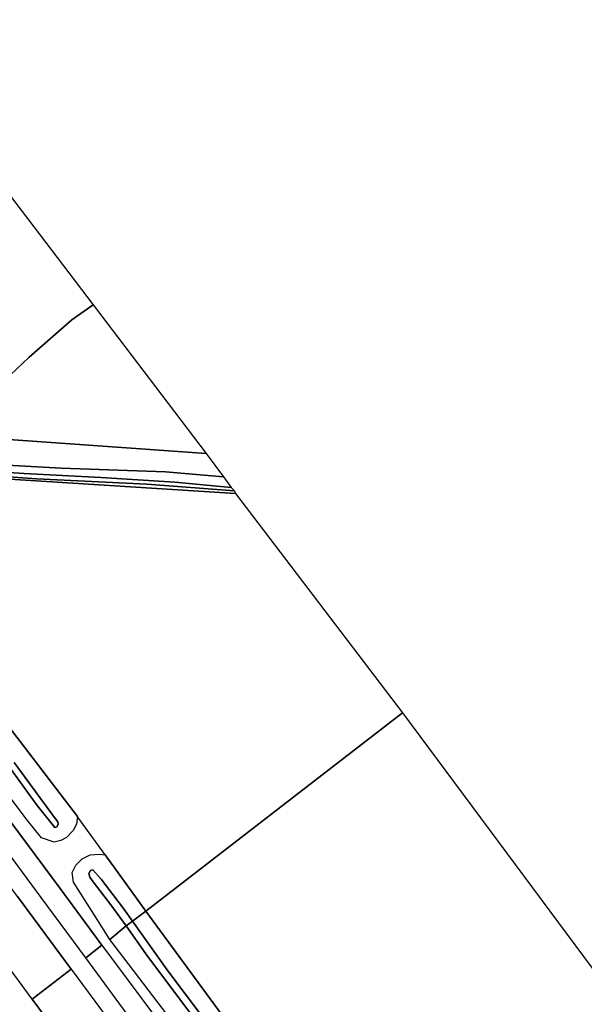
# Model space of a CAD drawing. Extents: x -26035517 to 31750492, y -9237385 to 8160032.
# Tile 246 of 256: x 30961970 to 31049458, y -7990240 to -7837740. Entities that reach past the tile are written whole.
import ezdxf

# ---------------------------------------------------------------- set-up
doc = ezdxf.new("R2010")
doc.units = 0
doc.layers.add('T-25', color=7, linetype='CONTINUOUS')

msp = doc.modelspace()

# ---------------------------------------------------------------- linework, layer by layer
at = {"layer": 'T-25', "color": 9}
for points in [[(30963916, -7989421, 15781), (30954648, -7976917, 15786), (30946519, -7966076, 15733), (30933604, -7948680, 15815), (30915139, -7923525, 15733), (30896434, -7898139, 15799), (30880067, -7876071, 15782), (30869071, -7860777, 15774), (30852722, -7837740, 15785)], [(30949208, -7901976, 14355), (30952085, -7899563, 14265), (30957504, -7895605, 14166), (30963451, -7889994, 14191), (30970052, -7884212, 14174), (30973343, -7881898, 14158)], [(30974706, -7981071, 15418), (30968257, -7972283, 15458), (30955401, -7955041, 15442), (30942128, -7937104, 15397), (30929066, -7919541, 15401), (30918361, -7905087, 15446), (30914421, -7899818, 15405)], [(30972194, -7983023, 15471), (30965293, -7973690, 15450), (30953686, -7957995, 15466), (30939701, -7939176, 15438), (30926900, -7921910, 15458), (30916196, -7907728, 15475), (30911778, -7901987, 15483)], [(30969945, -7984800, 15663), (30961642, -7973549, 15643), (30948719, -7956123, 15647), (30938234, -7942016, 15647), (30924057, -7922840, 15651), (30914073, -7909302, 15626), (30909817, -7903482, 15618)], [(30944292, -7926435, 14617), (30962030, -7949520, 15044), (30970915, -7961177, 15129), (30970777, -7962320, 15060), (30970242, -7963300, 15044), (30969223, -7964399, 15069), (30968328, -7964875, 15097), (30967288, -7965119, 15151), (30965368, -7964445, 15192), (30963178, -7961755, 15192), (30951883, -7946790, 15228)], [(30955214, -7946422, 13682), (30964688, -7959467, 13682), (30967438, -7962845, 13682), (30967726, -7962760, 13682), (30967924, -7962368, 13682), (30967887, -7961976, 13682), (30967382, -7961298, 13682), (30961131, -7952770, 13674)], [(30961131, -7952770, 13674), (30967382, -7961298, 13682), (30967887, -7961976, 13682), (30967924, -7962368, 13682), (30967726, -7962760, 13682), (30967438, -7962845, 13682), (30964688, -7959467, 13682), (30955214, -7946422, 13682)], [(30961642, -7973549, 15643), (30969945, -7984800, 15663), (30963916, -7989421, 15781), (30954648, -7976917, 15786)], [(30993152, -7995953, 13663), (30984901, -7985073, 13663), (30979459, -7977357, 13663), (30981520, -7975813, 15018), (30999046, -7999645, 15022)], [(30989283, -7997671, 15283), (30975953, -7980186, 15275), (30975953, -7980186, 15275), (30978489, -7978097, 13663), (30981525, -7982401, 13663), (30990471, -7994373, 13663)], [(30990471, -7994373, 13663), (30981525, -7982401, 13663), (30978489, -7978097, 13663), (30979459, -7977357, 13663), (30979459, -7977357, 13663), (30984901, -7985073, 13663), (30993152, -7995953, 13663)], [(30981644, -7995829, 15487), (30972194, -7983023, 15471), (30974706, -7981071, 15418), (30987082, -7997696, 15410)], [(30974706, -7981071, 15418), (30987082, -7997696, 15410), (31004085, -8020659, 15369), (31014622, -8035039, 15300), (31024887, -8049161, 15320), (31034478, -8062962, 15369), (31042746, -8074891, 15410), (31047733, -8081771, 15410), (31048701, -8083141, 15389), (31049231, -8083701, 15377), (31050057, -8083843, 15373)], [(30969945, -7984800, 15663), (30981677, -8000663, 15659), (30998177, -8022878, 15622), (31012212, -8041822, 15593), (31031543, -8067942, 15618), (31042287, -8082242, 15622), (31043020, -8082421, 15548), (31043415, -8082210, 15504), (31043597, -8081935, 15504), (31043385, -8081281, 15491), (31039701, -8076061, 15500), (31028057, -8059224, 15430), (31017155, -8043804, 15410), (31005354, -8027734, 15438), (30993998, -8012329, 15467), (30981644, -7995829, 15487), (30972194, -7983023, 15471)], [(30980327, -8011598, 15773), (30963916, -7989421, 15781), (30969945, -7984800, 15663), (30981677, -8000663, 15659)], [(30963916, -7989421, 15781), (30980327, -8011598, 15773), (30999774, -8037857, 15761), (31018884, -8063663, 15724), (31045166, -8099085, 15757), (31068722, -8130904, 15806), (31093318, -8164048, 15720), (31115567, -8194067, 15720), (31136693, -8222667, 15695), (31160535, -8254848, 15704), (31175535, -8274970, 15650), (31182455, -8284409, 15656)]]:
    msp.add_polyline3d(points, dxfattribs=at)
for points in [[(30948352, -7849114, 14367), (30973343, -7881898, 14158), (30970052, -7884212, 14174), (30963451, -7889994, 14191), (30957504, -7895605, 14166), (30952085, -7899563, 14265), (30949208, -7901976, 14355), (30945193, -7901692, 14355), (30939190, -7903838, 14363), (30932061, -7910264, 14523), (30922024, -7897115, 14544), (30909664, -7881050, 14843), (30908485, -7879518, 14872), (30905533, -7875256, 15077), (30916500, -7867283, 14617), (30931155, -7855209, 14494), (30942875, -7850871, 14433), (30948352, -7849114, 14367)], [(30973343, -7881898, 14158), (30990883, -7904931, 14437), (30964662, -7903071, 14355), (30949208, -7901976, 14355), (30952085, -7899563, 14265), (30957504, -7895605, 14166), (30963451, -7889994, 14191), (30970052, -7884212, 14174), (30973343, -7881898, 14158)], [(30974706, -7981071, 15418), (30972194, -7983023, 15471), (30965293, -7973690, 15450), (30953686, -7957995, 15466), (30939701, -7939176, 15438), (30926900, -7921910, 15458), (30916196, -7907728, 15475), (30911778, -7901987, 15483), (30914019, -7900171, 15425), (30914421, -7899818, 15405), (30918361, -7905087, 15446), (30929066, -7919541, 15401), (30942128, -7937104, 15397), (30955401, -7955041, 15442), (30968257, -7972283, 15458), (30974706, -7981071, 15418)], [(30990883, -7904931, 14437), (30993565, -7908565, 14326), (30984558, -7907773, 14359), (30968399, -7907177, 14265), (30955356, -7906459, 14158), (30947183, -7906002, 14158), (30943979, -7906242, 14133), (30941163, -7907449, 14174), (30937844, -7909111, 14187), (30934675, -7911044, 14216), (30933237, -7911978, 14525), (30932061, -7910264, 14523), (30939190, -7903838, 14363), (30945193, -7901692, 14355), (30949208, -7901976, 14355), (30964662, -7903071, 14355), (30990883, -7904931, 14437)], [(30993565, -7908565, 14326), (30994719, -7910199, 13613), (30986007, -7909380, 13613), (30974551, -7908655, 13596), (30962668, -7908010, 13596), (30952276, -7907378, 13596), (30945332, -7906727, 13596), (30943963, -7906712, 13596), (30942855, -7907023, 13596), (30940029, -7908704, 13596), (30935333, -7911499, 13596), (30933734, -7912702, 13596), (30933237, -7911978, 14525), (30934675, -7911044, 14216), (30937844, -7909111, 14187), (30941163, -7907449, 14174), (30943979, -7906242, 14133), (30947183, -7906002, 14158), (30955356, -7906459, 14158), (30968399, -7907177, 14265), (30984558, -7907773, 14359), (30993565, -7908565, 14326)], [(30994719, -7910199, 13613), (30995245, -7910697, 13773), (30981666, -7909655, 13773), (30964578, -7908844, 13773), (30949584, -7907743, 13773), (30944504, -7907378, 13773), (30943832, -7907437, 13773), (30937811, -7910959, 13773), (30934166, -7913331, 13596), (30933734, -7912702, 13596), (30935333, -7911499, 13596), (30940029, -7908704, 13596), (30942855, -7907023, 13596), (30943963, -7906712, 13596), (30945332, -7906727, 13596), (30952276, -7907378, 13596), (30962668, -7908010, 13596), (30974551, -7908655, 13596), (30986007, -7909380, 13613), (30994719, -7910199, 13613)], [(30995245, -7910697, 13773), (30995389, -7911099, 14552), (30976707, -7909946, 14556), (30956286, -7908623, 14318), (30943732, -7907900, 14289), (30934379, -7913643, 14527), (30934166, -7913331, 13596), (30937811, -7910959, 13773), (30943832, -7907437, 13773), (30944504, -7907378, 13773), (30949584, -7907743, 13773), (30964578, -7908844, 13773), (30981666, -7909655, 13773), (30995245, -7910697, 13773)], [(30995389, -7911099, 14552), (31021284, -7945099, 14712), (30981520, -7975813, 15018), (30975209, -7967101, 15085), (30970976, -7961258, 15130), (30970915, -7961177, 15129), (30962030, -7949520, 15044), (30944292, -7926435, 14617), (30934379, -7913643, 14527), (30943732, -7907900, 14289), (30956286, -7908623, 14318), (30976707, -7909946, 14556), (30995389, -7911099, 14552)], [(31071707, -8075349, 14753), (31065334, -8077975, 14720), (31056218, -8080265, 15014), (31051181, -8072198, 14879), (31050267, -8070735, 14855), (31033964, -8047502, 14830), (31017411, -8024693, 14847), (30999046, -7999645, 15022), (30981520, -7975813, 15018), (31021284, -7945099, 14712), (31066806, -8006315, 14161), (31066310, -8024392, 14161), (31066501, -8042391, 14100), (31066768, -8042923, 14137), (31067304, -8043990, 14210), (31065292, -8052234, 14492), (31062783, -8062974, 14602), (31071707, -8075349, 14753)], [(30981520, -7975813, 15018), (30979459, -7977357, 13663), (30978073, -7975414, 13662), (30974577, -7970880, 13662), (30973288, -7969407, 13662), (30972945, -7969526, 13662), (30972705, -7969981, 13662), (30972846, -7970530, 13662), (30973369, -7971270, 13662), (30976076, -7974856, 13662), (30978489, -7978097, 13663), (30975953, -7980186, 15275), (30973440, -7976271, 15282), (30970313, -7971318, 15302), (30970090, -7969816, 15278), (30970653, -7968705, 15220), (30971672, -7967702, 15171), (30972878, -7967107, 15130), (30974325, -7966994, 15110), (30975209, -7967101, 15085), (30981520, -7975813, 15018)], [(30979459, -7977357, 13663), (30978489, -7978097, 13663), (30976076, -7974856, 13662), (30973369, -7971270, 13662), (30972846, -7970530, 13662), (30972705, -7969981, 13662), (30972945, -7969526, 13662), (30973288, -7969407, 13662), (30974577, -7970880, 13662), (30978073, -7975414, 13662), (30979459, -7977357, 13663)]]:
    msp.add_polyline3d(points, close=True, dxfattribs=at)

doc.saveas('drawing.dxf')
